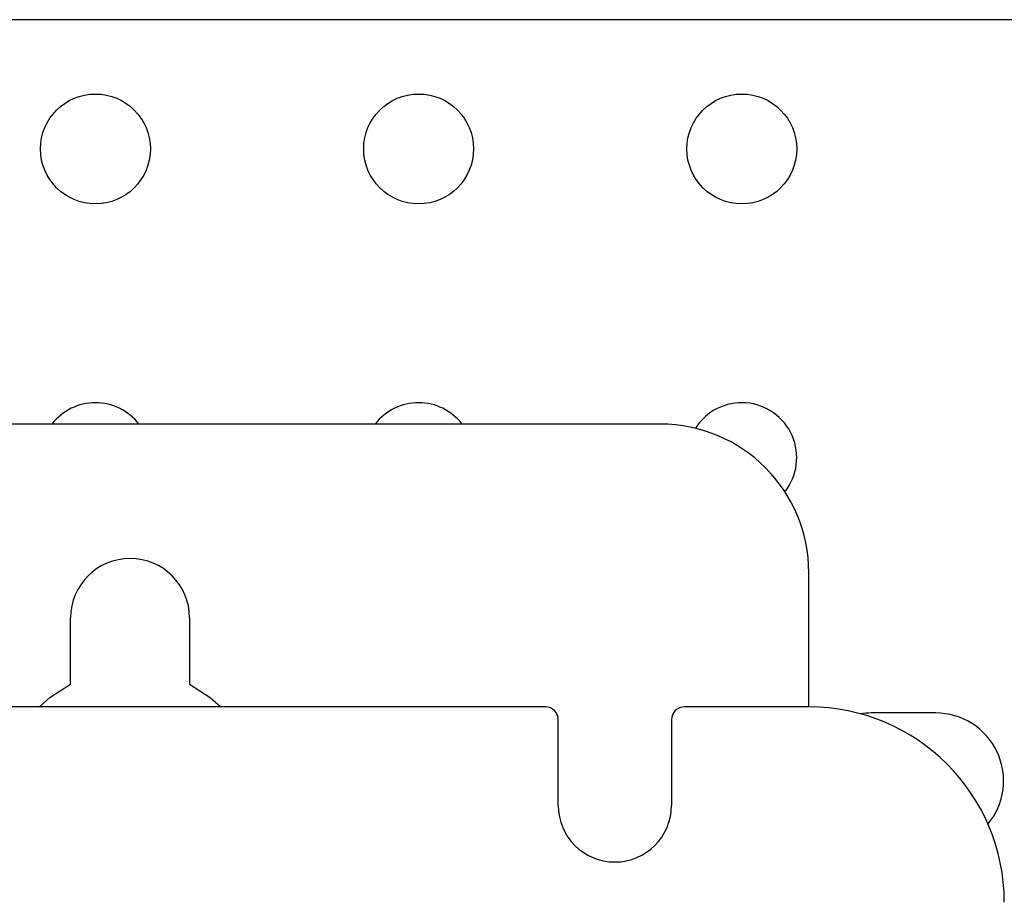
# Model space of a CAD drawing. Header units: inches. Extents: x 614 to 6314, y 704 to 4696.
# Tile 21 of 78: x 1427 to 1503, y 3169 to 3238. Entities that reach past the tile are written whole.
import ezdxf

# ---------------------------------------------------------------- set-up
doc = ezdxf.new("R2010")
doc.units = ezdxf.units.IN
doc.header["$MEASUREMENT"] = 0
doc.layers.add('PWR_0250HP', color=7, linetype='Continuous')

# ---------------------------------------------------------------- blocks, each defined once
blk = doc.blocks.new('FRAME F_FRONT')
at = {"color": 7, "linetype": 'Continuous'}
for p, q in [((191, 1367.05), (-191, 1367.05)), ((202.5, 1345.172), (202.5, 1355.55)), ((145.4, 1346.929), (145.4, 1352.05)), ((154.6, 1352.05), (154.6, 1346.929)), ((143.804, 1345.899), (145.4, 1346.929)), ((154.6, 1346.929), (156.196, 1345.899)), ((142.98, 1345.172), (143.804, 1345.899)), ((156.196, 1345.899), (157.02, 1345.172)), ((182.122, 1345.172), (-182.122, 1345.172)), ((202.5, 1345.172), (192.878, 1345.172)), ((183.122, 1337.55), (183.122, 1344.172)), ((191.878, 1344.172), (191.878, 1337.55))]:
    blk.add_line(p, q, dxfattribs=at)
for centre, radius, start, end in [((191, 1355.55), 11.5, 0, 90), ((150, 1352.05), 4.6, 0, 180), ((202.5, 1330.05), 15.122, 0, 90), ((187.5, 1337.55), 4.378, 180, 0)]:
    blk.add_arc(centre, radius, start, end, dxfattribs=at)
for centre, major_axis, start_param, end_param in [((182.122, 1344.172), (0.707, 0.707), 5.497939, 7.068431), ((192.878, 1344.172), (-0.707, 0.707), -0.785246, 0.785246)]:
    blk.add_ellipse(centre, major_axis=major_axis, ratio=0.999695, start_param=start_param, end_param=end_param, dxfattribs=at)
blk = doc.blocks.new('TOP_RAIL_FRAME F')
blk.add_line((575.44, 117.765), (336.228, 117.765))
blk.add_lwpolyline([(433.983, 55.53, 0.634892), (429.94, 64.13), (424.94, 64.13, 0.039046), (424.124, 64.066)], format="xyb")
for centre in [(364.94, 107.765), (389.94, 107.765), (414.94, 107.765)]:
    blk.add_circle(centre, 4.25)
for centre, start, end in [((364.94, 83.883), 37.71929, 142.28071), ((389.94, 83.883), 37.71929, 142.28071), ((414.94, 83.883), 321.5809, 147.67922)]:
    blk.add_arc(centre, 4.25, start, end)

msp = doc.modelspace()

# ---------------------------------------------------------------- block references
at = {"layer": 'PWR_0250HP'}
for name, p in [('FRAME F_FRONT', (1285.64, 1839.262)), ('TOP_RAIL_FRAME F', (1068.018, 3119.83))]:
    msp.add_blockref(name, p, dxfattribs=at)

doc.saveas('drawing.dxf')
